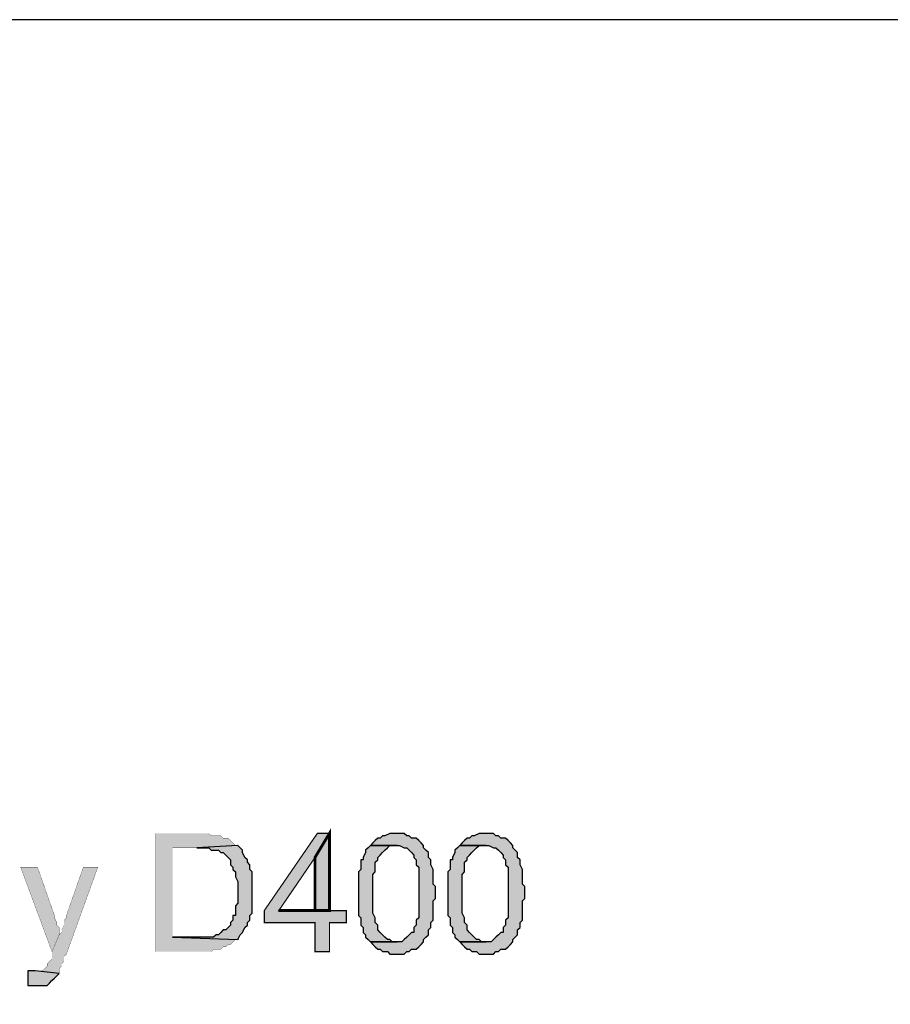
# Model space of a CAD drawing. Header units: millimetres. Extents: x 5659 to 8126, y 727 to 2118.
# Tile 37 of 53: x 6916 to 6932, y 2070 to 2087. Entities that reach past the tile are written whole.
import ezdxf

# ---------------------------------------------------------------- set-up
doc = ezdxf.new("R2010")
doc.units = ezdxf.units.MM
doc.layers.add('at_Entity', color=7, linetype='Continuous')
doc.layers.add('at_Solid', color=7, linetype='Continuous')
doc.layers.add('ramka1', color=7, linetype='Continuous', plot=False)

msp = doc.modelspace()

# ---------------------------------------------------------------- hatches: boundary and pattern name
at = {"layer": 'at_Solid'}
for points in [[(6919.596, 2072.751), (6918.876, 2072.751), (6918.876, 2070.675), (6919.85, 2070.675), (6919.893, 2070.718), (6920.02, 2070.718), (6920.062, 2070.76), (6920.105, 2070.76), (6920.147, 2070.802), (6920.189, 2070.802), (6920.232, 2070.845), (6920.274, 2070.887), (6920.316, 2070.887), (6919.173, 2070.93), (6919.173, 2072.497), (6919.596, 2072.497), (6920.316, 2072.539), (6920.274, 2072.539), (6920.232, 2072.582), (6920.189, 2072.624), (6920.147, 2072.666), (6920.062, 2072.666), (6920.02, 2072.709), (6919.85, 2072.709), (6919.808, 2072.751), (6919.681, 2072.751)], [(6921.926, 2072.751), (6921.714, 2072.751), (6920.782, 2071.396), (6920.782, 2071.184), (6921.672, 2071.184), (6921.672, 2070.675), (6921.926, 2070.675), (6921.926, 2071.184), (6922.223, 2071.184), (6922.223, 2071.396), (6921.037, 2071.396), (6921.672, 2072.327)], [(6921.926, 2072.751), (6921.672, 2072.327), (6921.672, 2071.396), (6921.037, 2071.396), (6921.926, 2071.396)], [(6923.112, 2072.751), (6922.985, 2072.751), (6922.9, 2072.709), (6922.858, 2072.709), (6922.816, 2072.666), (6922.773, 2072.666), (6922.731, 2072.624), (6922.689, 2072.582), (6922.646, 2072.539), (6923.112, 2072.539), (6923.155, 2072.539), (6923.239, 2072.497), (6923.282, 2072.497), (6923.324, 2072.455), (6923.366, 2072.412), (6923.409, 2072.37), (6923.409, 2072.327), (6923.451, 2072.285), (6923.451, 2072.2), (6923.493, 2072.158), (6923.493, 2071.268), (6923.451, 2071.226), (6923.451, 2071.141), (6923.409, 2071.099), (6923.409, 2071.014), (6923.366, 2071.014), (6923.324, 2070.972), (6923.282, 2070.93), (6923.239, 2070.887), (6923.197, 2070.845), (6922.646, 2070.845), (6922.689, 2070.802), (6922.731, 2070.76), (6922.773, 2070.718), (6922.816, 2070.718), (6922.858, 2070.675), (6922.943, 2070.675), (6922.985, 2070.633), (6923.112, 2070.633), (6923.239, 2070.633), (6923.282, 2070.675), (6923.324, 2070.675), (6923.366, 2070.718), (6923.451, 2070.718), (6923.493, 2070.76), (6923.536, 2070.802), (6923.578, 2070.845), (6923.578, 2070.887), (6923.62, 2070.93), (6923.663, 2070.972), (6923.663, 2071.057), (6923.705, 2071.099), (6923.705, 2071.184), (6923.748, 2071.226), (6923.748, 2071.565), (6923.79, 2071.607), (6923.79, 2071.819), (6923.748, 2071.861), (6923.748, 2072.116), (6923.705, 2072.2), (6923.705, 2072.285), (6923.663, 2072.327), (6923.663, 2072.412), (6923.62, 2072.455), (6923.578, 2072.497), (6923.578, 2072.539), (6923.536, 2072.582), (6923.493, 2072.624), (6923.451, 2072.666), (6923.366, 2072.666), (6923.324, 2072.709), (6923.282, 2072.709), (6923.239, 2072.751), (6923.155, 2072.751)], [(6924.679, 2072.751), (6924.552, 2072.751), (6924.468, 2072.709), (6924.425, 2072.709), (6924.383, 2072.666), (6924.341, 2072.666), (6924.298, 2072.624), (6924.256, 2072.582), (6924.214, 2072.539), (6924.679, 2072.539), (6924.722, 2072.539), (6924.807, 2072.497), (6924.849, 2072.497), (6924.891, 2072.455), (6924.934, 2072.412), (6924.976, 2072.37), (6924.976, 2072.327), (6925.018, 2072.285), (6925.018, 2072.2), (6925.061, 2072.158), (6925.061, 2071.268), (6925.018, 2071.226), (6925.018, 2071.141), (6924.976, 2071.099), (6924.976, 2071.014), (6924.934, 2071.014), (6924.891, 2070.972), (6924.849, 2070.93), (6924.807, 2070.887), (6924.764, 2070.845), (6924.214, 2070.845), (6924.256, 2070.802), (6924.298, 2070.76), (6924.341, 2070.718), (6924.383, 2070.718), (6924.425, 2070.675), (6924.51, 2070.675), (6924.552, 2070.633), (6924.679, 2070.633), (6924.807, 2070.633), (6924.849, 2070.675), (6924.891, 2070.675), (6924.934, 2070.718), (6925.018, 2070.718), (6925.061, 2070.76), (6925.103, 2070.802), (6925.145, 2070.845), (6925.145, 2070.887), (6925.188, 2070.93), (6925.23, 2070.972), (6925.23, 2071.057), (6925.273, 2071.099), (6925.273, 2071.184), (6925.315, 2071.226), (6925.315, 2071.565), (6925.357, 2071.607), (6925.357, 2071.819), (6925.315, 2071.861), (6925.315, 2072.116), (6925.273, 2072.2), (6925.273, 2072.285), (6925.23, 2072.327), (6925.23, 2072.412), (6925.188, 2072.455), (6925.145, 2072.497), (6925.145, 2072.539), (6925.103, 2072.582), (6925.061, 2072.624), (6925.018, 2072.666), (6924.934, 2072.666), (6924.891, 2072.709), (6924.849, 2072.709), (6924.807, 2072.751), (6924.722, 2072.751)], [(6920.316, 2072.539), (6919.596, 2072.497), (6919.808, 2072.497), (6919.85, 2072.455), (6919.978, 2072.455), (6920.02, 2072.412), (6920.062, 2072.412), (6920.105, 2072.37), (6920.147, 2072.327), (6920.189, 2072.285), (6920.189, 2072.2), (6920.232, 2072.158), (6920.232, 2072.116), (6920.274, 2072.073), (6920.274, 2071.989), (6920.316, 2071.904), (6920.316, 2071.523), (6920.274, 2071.48), (6920.274, 2071.311), (6920.232, 2071.311), (6920.232, 2071.226), (6920.189, 2071.184), (6920.189, 2071.141), (6920.147, 2071.099), (6920.105, 2071.057), (6920.062, 2071.057), (6920.02, 2071.014), (6919.978, 2070.972), (6919.935, 2070.972), (6919.893, 2070.93), (6919.173, 2070.93), (6920.316, 2070.887), (6920.359, 2070.972), (6920.401, 2071.014), (6920.443, 2071.099), (6920.486, 2071.141), (6920.486, 2071.184), (6920.528, 2071.226), (6920.528, 2071.311), (6920.571, 2071.353), (6920.571, 2072.073), (6920.528, 2072.116), (6920.528, 2072.2), (6920.486, 2072.243), (6920.486, 2072.285), (6920.443, 2072.327), (6920.401, 2072.412), (6920.401, 2072.455), (6920.359, 2072.497)], [(6922.646, 2072.539), (6922.604, 2072.497), (6922.561, 2072.455), (6922.561, 2072.412), (6922.519, 2072.327), (6922.519, 2072.285), (6922.477, 2072.285), (6922.477, 2072.116), (6922.434, 2072.073), (6922.434, 2071.311), (6922.477, 2071.268), (6922.477, 2071.141), (6922.519, 2071.099), (6922.519, 2071.014), (6922.561, 2070.972), (6922.561, 2070.93), (6922.604, 2070.887), (6922.646, 2070.845), (6923.112, 2070.845), (6923.027, 2070.845), (6922.985, 2070.887), (6922.943, 2070.887), (6922.9, 2070.93), (6922.858, 2070.972), (6922.816, 2071.014), (6922.773, 2071.057), (6922.773, 2071.141), (6922.731, 2071.184), (6922.731, 2071.268), (6922.689, 2071.353), (6922.689, 2072.031), (6922.731, 2072.073), (6922.731, 2072.243), (6922.773, 2072.285), (6922.773, 2072.327), (6922.816, 2072.37), (6922.858, 2072.412), (6922.9, 2072.455), (6922.943, 2072.497), (6922.985, 2072.539), (6923.112, 2072.539)], [(6924.214, 2072.539), (6924.171, 2072.497), (6924.129, 2072.455), (6924.129, 2072.412), (6924.086, 2072.327), (6924.086, 2072.285), (6924.044, 2072.285), (6924.044, 2072.116), (6924.002, 2072.073), (6924.002, 2071.311), (6924.044, 2071.268), (6924.044, 2071.141), (6924.086, 2071.099), (6924.086, 2071.014), (6924.129, 2070.972), (6924.129, 2070.93), (6924.171, 2070.887), (6924.214, 2070.845), (6924.679, 2070.845), (6924.595, 2070.845), (6924.552, 2070.887), (6924.51, 2070.887), (6924.468, 2070.93), (6924.425, 2070.972), (6924.383, 2071.014), (6924.341, 2071.057), (6924.341, 2071.141), (6924.298, 2071.184), (6924.298, 2071.268), (6924.256, 2071.353), (6924.256, 2072.031), (6924.298, 2072.073), (6924.298, 2072.243), (6924.341, 2072.285), (6924.341, 2072.327), (6924.383, 2072.37), (6924.425, 2072.412), (6924.468, 2072.455), (6924.51, 2072.497), (6924.552, 2072.539), (6924.679, 2072.539)], [(6916.801, 2072.158), (6916.504, 2072.158), (6917.055, 2070.675), (6917.182, 2070.972), (6917.182, 2071.099), (6917.139, 2071.141), (6917.139, 2071.184), (6917.097, 2071.268), (6917.097, 2071.311)], [(6917.86, 2072.158), (6917.605, 2072.158), (6917.309, 2071.311), (6917.309, 2071.268), (6917.266, 2071.226), (6917.266, 2071.141), (6917.224, 2071.057), (6917.224, 2071.014), (6917.182, 2070.972), (6917.055, 2070.675), (6917.055, 2070.548), (6917.012, 2070.506), (6916.97, 2070.464), (6916.97, 2070.421), (6916.928, 2070.379), (6916.885, 2070.337), (6916.758, 2070.337), (6917.182, 2070.294), (6917.182, 2070.379), (6917.224, 2070.421), (6917.224, 2070.464), (6917.266, 2070.506), (6917.266, 2070.591), (6917.309, 2070.633)], [(6916.631, 2070.337), (6916.631, 2070.082), (6916.97, 2070.082), (6917.012, 2070.125), (6917.055, 2070.167), (6917.097, 2070.209), (6917.139, 2070.252), (6917.182, 2070.294), (6916.758, 2070.337), (6916.673, 2070.337)]]:
    msp.add_hatch(color=7, dxfattribs=at).paths.add_polyline_path(points)

# ---------------------------------------------------------------- linework, layer by layer
at = {"layer": 'at_Entity', "color": 7}
for points in [[(6919.596, 2072.751, 0.00424, 0.00424, 0), (6918.876, 2072.751, 0.00424, 0.00424, 0), (6918.876, 2070.675, 0.00424, 0.00424, 0), (6919.85, 2070.675, 0.00424, 0.00424, 0), (6919.893, 2070.718, 0.00424, 0.00424, 0), (6920.02, 2070.718, 0.00424, 0.00424, 0), (6920.062, 2070.76, 0.00424, 0.00424, 0), (6920.105, 2070.76, 0.00424, 0.00424, 0), (6920.147, 2070.802, 0.00424, 0.00424, 0), (6920.189, 2070.802, 0.00424, 0.00424, 0), (6920.232, 2070.845, 0.00424, 0.00424, 0), (6920.274, 2070.887, 0.00424, 0.00424, 0), (6920.316, 2070.887, 0.00424, 0.00424, 0), (6919.173, 2070.93, 0.00424, 0.00424, 0), (6919.173, 2072.497, 0.00424, 0.00424, 0), (6919.596, 2072.497, 0.00424, 0.00424, 0), (6920.316, 2072.539, 0.00424, 0.00424, 0), (6920.274, 2072.539, 0.00424, 0.00424, 0), (6920.232, 2072.582, 0.00424, 0.00424, 0), (6920.189, 2072.624, 0.00424, 0.00424, 0), (6920.147, 2072.666, 0.00424, 0.00424, 0), (6920.062, 2072.666, 0.00424, 0.00424, 0), (6920.02, 2072.709, 0.00424, 0.00424, 0), (6919.85, 2072.709, 0.00424, 0.00424, 0), (6919.808, 2072.751, 0.00424, 0.00424, 0), (6919.681, 2072.751, 0.00424, 0.00424, 0), (6919.596, 2072.751, 0.00424, 0.00424, 0)], [(6921.926, 2072.751, 0.0212, 0.0212, 0), (6921.714, 2072.751, 0.0212, 0.0212, 0), (6920.782, 2071.396, 0.0212, 0.0212, 0), (6920.782, 2071.184, 0.0212, 0.0212, 0), (6921.672, 2071.184, 0.0212, 0.0212, 0), (6921.672, 2070.675, 0.0212, 0.0212, 0), (6921.926, 2070.675, 0.0212, 0.0212, 0), (6921.926, 2071.184, 0.0212, 0.0212, 0), (6922.223, 2071.184, 0.0212, 0.0212, 0), (6922.223, 2071.396, 0.0212, 0.0212, 0), (6921.037, 2071.396, 0.0212, 0.0212, 0), (6921.672, 2072.327, 0.0212, 0.0212, 0), (6921.926, 2072.751, 0.0212, 0.0212, 0)], [(6921.926, 2072.751, 0.0494, 0.0494, 0), (6921.672, 2072.327, 0.0494, 0.0494, 0), (6921.672, 2071.396, 0.0494, 0.0494, 0), (6921.037, 2071.396, 0.0494, 0.0494, 0), (6921.926, 2071.396, 0.0494, 0.0494, 0), (6921.926, 2072.751, 0.0494, 0.0494, 0)], [(6916.801, 2072.158, 0.00424, 0.00424, 0), (6916.504, 2072.158, 0.00424, 0.00424, 0), (6917.055, 2070.675, 0.00424, 0.00424, 0), (6917.182, 2070.972, 0.00424, 0.00424, 0), (6917.182, 2071.099, 0.00424, 0.00424, 0), (6917.139, 2071.141, 0.00424, 0.00424, 0), (6917.139, 2071.184, 0.00424, 0.00424, 0), (6917.097, 2071.268, 0.00424, 0.00424, 0), (6917.097, 2071.311, 0.00424, 0.00424, 0), (6916.801, 2072.158, 0.00424, 0.00424, 0)], [(6917.86, 2072.158, 0.00424, 0.00424, 0), (6917.605, 2072.158, 0.00424, 0.00424, 0), (6917.309, 2071.311, 0.00424, 0.00424, 0), (6917.309, 2071.268, 0.00424, 0.00424, 0), (6917.266, 2071.226, 0.00424, 0.00424, 0), (6917.266, 2071.141, 0.00424, 0.00424, 0), (6917.224, 2071.057, 0.00424, 0.00424, 0), (6917.224, 2071.014, 0.00424, 0.00424, 0), (6917.182, 2070.972, 0.00424, 0.00424, 0), (6917.055, 2070.675, 0.00424, 0.00424, 0), (6917.055, 2070.548, 0.00424, 0.00424, 0), (6917.012, 2070.506, 0.00424, 0.00424, 0), (6916.97, 2070.464, 0.00424, 0.00424, 0), (6916.97, 2070.421, 0.00424, 0.00424, 0), (6916.928, 2070.379, 0.00424, 0.00424, 0), (6916.885, 2070.337, 0.00424, 0.00424, 0), (6916.758, 2070.337, 0.00424, 0.00424, 0), (6917.182, 2070.294, 0.00424, 0.00424, 0), (6917.182, 2070.379, 0.00424, 0.00424, 0), (6917.224, 2070.421, 0.00424, 0.00424, 0), (6917.224, 2070.464, 0.00424, 0.00424, 0), (6917.266, 2070.506, 0.00424, 0.00424, 0), (6917.266, 2070.591, 0.00424, 0.00424, 0), (6917.309, 2070.633, 0.00424, 0.00424, 0), (6917.86, 2072.158, 0.00424, 0.00424, 0)]]:
    msp.add_lwpolyline(points, format="xyseb", dxfattribs=at)
for points in [[(6923.112, 2072.751), (6922.985, 2072.751), (6922.9, 2072.709), (6922.858, 2072.709), (6922.816, 2072.666), (6922.773, 2072.666), (6922.731, 2072.624), (6922.731, 2072.624), (6922.689, 2072.582), (6922.646, 2072.539), (6923.112, 2072.539), (6923.155, 2072.539), (6923.239, 2072.497), (6923.282, 2072.497), (6923.324, 2072.455), (6923.366, 2072.412), (6923.409, 2072.37), (6923.409, 2072.327), (6923.451, 2072.285), (6923.451, 2072.2), (6923.493, 2072.158), (6923.493, 2071.268), (6923.451, 2071.226), (6923.451, 2071.141), (6923.409, 2071.099), (6923.409, 2071.014), (6923.366, 2071.014), (6923.324, 2070.972), (6923.282, 2070.93), (6923.239, 2070.887), (6923.197, 2070.845), (6922.646, 2070.845), (6922.689, 2070.802), (6922.731, 2070.76), (6922.773, 2070.718), (6922.816, 2070.718), (6922.858, 2070.675), (6922.943, 2070.675), (6922.985, 2070.633), (6923.112, 2070.633), (6923.239, 2070.633), (6923.282, 2070.675), (6923.324, 2070.675), (6923.366, 2070.718), (6923.451, 2070.718), (6923.493, 2070.76), (6923.493, 2070.76), (6923.536, 2070.802), (6923.578, 2070.845), (6923.578, 2070.887), (6923.62, 2070.93), (6923.663, 2070.972), (6923.663, 2071.057), (6923.705, 2071.099), (6923.705, 2071.184), (6923.748, 2071.226), (6923.748, 2071.565), (6923.79, 2071.607), (6923.79, 2071.819), (6923.748, 2071.861), (6923.748, 2072.116), (6923.705, 2072.2), (6923.705, 2072.285), (6923.663, 2072.327), (6923.663, 2072.412), (6923.62, 2072.455), (6923.578, 2072.497), (6923.578, 2072.539), (6923.536, 2072.582), (6923.493, 2072.624), (6923.451, 2072.666), (6923.366, 2072.666), (6923.324, 2072.709), (6923.282, 2072.709), (6923.239, 2072.751), (6923.155, 2072.751), (6923.112, 2072.751)], [(6924.679, 2072.751), (6924.552, 2072.751), (6924.468, 2072.709), (6924.425, 2072.709), (6924.383, 2072.666), (6924.341, 2072.666), (6924.298, 2072.624), (6924.298, 2072.624), (6924.256, 2072.582), (6924.214, 2072.539), (6924.679, 2072.539), (6924.722, 2072.539), (6924.807, 2072.497), (6924.849, 2072.497), (6924.891, 2072.455), (6924.934, 2072.412), (6924.976, 2072.37), (6924.976, 2072.327), (6925.018, 2072.285), (6925.018, 2072.2), (6925.061, 2072.158), (6925.061, 2071.268), (6925.018, 2071.226), (6925.018, 2071.141), (6924.976, 2071.099), (6924.976, 2071.014), (6924.934, 2071.014), (6924.891, 2070.972), (6924.849, 2070.93), (6924.807, 2070.887), (6924.764, 2070.845), (6924.214, 2070.845), (6924.256, 2070.802), (6924.298, 2070.76), (6924.341, 2070.718), (6924.383, 2070.718), (6924.425, 2070.675), (6924.51, 2070.675), (6924.552, 2070.633), (6924.679, 2070.633), (6924.807, 2070.633), (6924.849, 2070.675), (6924.891, 2070.675), (6924.934, 2070.718), (6925.018, 2070.718), (6925.061, 2070.76), (6925.061, 2070.76), (6925.103, 2070.802), (6925.145, 2070.845), (6925.145, 2070.887), (6925.188, 2070.93), (6925.23, 2070.972), (6925.23, 2071.057), (6925.273, 2071.099), (6925.273, 2071.184), (6925.315, 2071.226), (6925.315, 2071.565), (6925.357, 2071.607), (6925.357, 2071.819), (6925.315, 2071.861), (6925.315, 2072.116), (6925.273, 2072.2), (6925.273, 2072.285), (6925.23, 2072.327), (6925.23, 2072.412), (6925.188, 2072.455), (6925.145, 2072.497), (6925.145, 2072.539), (6925.103, 2072.582), (6925.061, 2072.624), (6925.018, 2072.666), (6924.934, 2072.666), (6924.891, 2072.709), (6924.849, 2072.709), (6924.807, 2072.751), (6924.722, 2072.751), (6924.679, 2072.751)], [(6920.316, 2072.539), (6919.596, 2072.497), (6919.808, 2072.497), (6919.85, 2072.455), (6919.978, 2072.455), (6920.02, 2072.412), (6920.062, 2072.412), (6920.105, 2072.37), (6920.147, 2072.327), (6920.189, 2072.285), (6920.189, 2072.2), (6920.232, 2072.158), (6920.232, 2072.116), (6920.274, 2072.073), (6920.274, 2071.989), (6920.316, 2071.904), (6920.316, 2071.523), (6920.274, 2071.48), (6920.274, 2071.311), (6920.232, 2071.311), (6920.232, 2071.226), (6920.189, 2071.184), (6920.189, 2071.141), (6920.147, 2071.099), (6920.105, 2071.057), (6920.062, 2071.057), (6920.02, 2071.014), (6919.978, 2070.972), (6919.935, 2070.972), (6919.893, 2070.93), (6919.173, 2070.93), (6920.316, 2070.887), (6920.359, 2070.972), (6920.401, 2071.014), (6920.401, 2071.014), (6920.443, 2071.099), (6920.486, 2071.141), (6920.486, 2071.184), (6920.528, 2071.226), (6920.528, 2071.311), (6920.571, 2071.353), (6920.571, 2072.073), (6920.528, 2072.116), (6920.528, 2072.2), (6920.486, 2072.243), (6920.486, 2072.285), (6920.443, 2072.327), (6920.401, 2072.412), (6920.401, 2072.455), (6920.359, 2072.497), (6920.316, 2072.539)], [(6922.646, 2072.539), (6922.604, 2072.497), (6922.561, 2072.455), (6922.561, 2072.412), (6922.519, 2072.327), (6922.519, 2072.285), (6922.477, 2072.285), (6922.477, 2072.116), (6922.434, 2072.073), (6922.434, 2071.311), (6922.477, 2071.268), (6922.477, 2071.141), (6922.519, 2071.099), (6922.519, 2071.014), (6922.561, 2070.972), (6922.561, 2070.93), (6922.604, 2070.887), (6922.646, 2070.845), (6923.112, 2070.845), (6923.027, 2070.845), (6922.985, 2070.887), (6922.943, 2070.887), (6922.9, 2070.93), (6922.858, 2070.972), (6922.816, 2071.014), (6922.816, 2071.014), (6922.773, 2071.057), (6922.773, 2071.141), (6922.731, 2071.184), (6922.731, 2071.268), (6922.689, 2071.353), (6922.689, 2072.031), (6922.731, 2072.073), (6922.731, 2072.243), (6922.773, 2072.285), (6922.773, 2072.327), (6922.816, 2072.37), (6922.816, 2072.37), (6922.858, 2072.412), (6922.9, 2072.455), (6922.943, 2072.497), (6922.985, 2072.539), (6923.112, 2072.539), (6922.646, 2072.539)], [(6924.214, 2072.539), (6924.171, 2072.497), (6924.129, 2072.455), (6924.129, 2072.412), (6924.086, 2072.327), (6924.086, 2072.285), (6924.044, 2072.285), (6924.044, 2072.116), (6924.002, 2072.073), (6924.002, 2071.311), (6924.044, 2071.268), (6924.044, 2071.141), (6924.086, 2071.099), (6924.086, 2071.014), (6924.129, 2070.972), (6924.129, 2070.93), (6924.171, 2070.887), (6924.214, 2070.845), (6924.679, 2070.845), (6924.595, 2070.845), (6924.552, 2070.887), (6924.51, 2070.887), (6924.468, 2070.93), (6924.425, 2070.972), (6924.383, 2071.014), (6924.383, 2071.014), (6924.341, 2071.057), (6924.341, 2071.141), (6924.298, 2071.184), (6924.298, 2071.268), (6924.256, 2071.353), (6924.256, 2072.031), (6924.298, 2072.073), (6924.298, 2072.243), (6924.341, 2072.285), (6924.341, 2072.327), (6924.383, 2072.37), (6924.383, 2072.37), (6924.425, 2072.412), (6924.468, 2072.455), (6924.51, 2072.497), (6924.552, 2072.539), (6924.679, 2072.539), (6924.214, 2072.539)], [(6916.631, 2070.337), (6916.631, 2070.082), (6916.97, 2070.082), (6917.012, 2070.125), (6917.012, 2070.125), (6917.055, 2070.167), (6917.097, 2070.209), (6917.139, 2070.252), (6917.182, 2070.294), (6916.758, 2070.337), (6916.673, 2070.337), (6916.631, 2070.337)]]:
    msp.add_lwpolyline(points, dxfattribs=at)
at = {"layer": 'ramka1', "color": 7, "linetype": 'Continuous'}
msp.add_lwpolyline([(6769.656, 2087.026), (6769.656, 1790.026), (6979.656, 1790.026), (6979.656, 2087.026)], close=True, dxfattribs=at)

doc.saveas('drawing.dxf')
